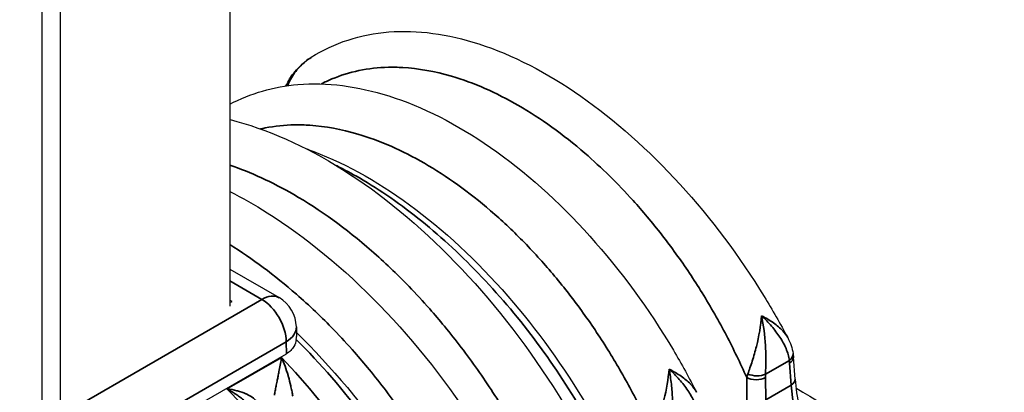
# Model space of a CAD drawing. Header units: millimetres. Extents: x 399 to 6233, y -1870 to 1602.
# Tile 17 of 256: x 947 to 1095, y 1392 to 1449. Entities that reach past the tile are written whole.
import ezdxf

# ---------------------------------------------------------------- set-up
doc = ezdxf.new("R2010")
doc.units = ezdxf.units.MM
doc.layers.add('可見 (ISO)', color=7, linetype='Continuous', lineweight=25)
doc.layers.add('窄部可見 (ISO)', color=7, linetype='Continuous', lineweight=35)

# ---------------------------------------------------------------- blocks, each defined once
blk = doc.blocks.new('CHS2C-S40外觀(4x放大)')
at = {"layer": '可見 (ISO)'}
for p, q in [((48.97, 389.75), (48.97, 330.47)), ((20.69, 375.05), (20.69, 315.77)), ((23.52, 315.77), (23.52, 375.05)), ((48.97, 336.02), (56.4, 331.74)), ((49.32, 331.18), (48.97, 331.38)), ((48.97, 330.98), (49.32, 331.18)), ((59, 327.33), (59.03, 325.89)), ((25.05, 304.56), (57.51, 323.3)), ((134.07, 319.48), (133.82, 322.8)), ((57.51, 320.78), (57.51, 320.78)), ((58.07, 321.36), (58.07, 321.36)), ((59.16, 320.16), (59.16, 320.16)), ((56.04, 318.92), (56.04, 318.91)), ((119.24, 317.49), (119.24, 317.49))]:
    blk.add_line(p, q, dxfattribs=at)
blk.add_arc((53.8, 327.23), 5.2, 1.0503, 60, dxfattribs=at)
for points, knots in [([(61.24, 367.89), (64.69, 370.09), (68.71, 371.37), (77.2, 372.05), (81.81, 371.41), (91.5, 368.28), (96.73, 365.59), (106.95, 358.46), (112.06, 353.92), (121.38, 343.71), (125.71, 337.94), (130.66, 329.88), (131.84, 327.81), (132.95, 325.73)], [0, 0, 0, 0, 0.476839, 0.476839, 0.966912, 0.966912, 1.499156, 1.499156, 2.038492, 2.038492, 2.56946, 2.56946, 2.747765, 2.747765, 2.747765, 2.747765]), ([(57.43, 363.58), (57.48, 363.7), (57.54, 363.82), (57.92, 364.58), (58.32, 365.18), (59.47, 366.56), (60.31, 367.29), (61.22, 367.88)], [0.0658277, 0.0658277, 0.0658277, 0.0658277, 0.0767112, 0.0767112, 0.135846, 0.135846, 0.2261444, 0.2261444, 0.2261444, 0.2261444]), ([(48.97, 360.82), (52.11, 362.49), (55.61, 363.49), (63.59, 364.17), (68.25, 363.55), (77.98, 360.48), (83.19, 357.83), (93.4, 350.74), (98.51, 346.17), (107.8, 335.84), (112.1, 329.97), (116.98, 321.75), (118.15, 319.63), (119.24, 317.49)], [0.072638, 0.072638, 0.072638, 0.072638, 0.477563, 0.477563, 0.963546, 0.963546, 1.491031, 1.491031, 2.03319, 2.03319, 2.569478, 2.569478, 2.750169, 2.750169, 2.750169, 2.750169]), ([(48.97, 358.52), (48.99, 358.52), (49, 358.52), (54.56, 357.12), (60.32, 354.57), (71.75, 347.37), (77.56, 342.58), (88.26, 331.54), (93.29, 325.13), (100.37, 314.08), (102.88, 309.59), (105.06, 305.05)], [1.08581, 1.08581, 1.08581, 1.08581, 1.087455, 1.087455, 1.673022, 1.673022, 2.280352, 2.280352, 2.884446, 2.884446, 3.265747, 3.265747, 3.265747, 3.265747]), ([(60.43, 354.16), (60.84, 354.02), (61.24, 353.87), (66.72, 351.79), (71.96, 348.8), (82.1, 341.14), (87.13, 336.34), (96, 325.91), (100, 320.21), (103.42, 314.3)], [0.9644, 0.9644, 0.9644, 0.9644, 1.007323, 1.007323, 1.54291, 1.54291, 2.085225, 2.085225, 2.597449, 2.597449, 2.597449, 2.597449]), ([(48.97, 347.7), (50.85, 346.75), (52.73, 345.69), (60.41, 340.86), (66.22, 336.07), (76.93, 325.03), (81.96, 318.62), (89.05, 307.56), (91.56, 303.07), (93.75, 298.52)], [1.477959, 1.477959, 1.477959, 1.477959, 1.672237, 1.672237, 2.279577, 2.279577, 2.883685, 2.883685, 3.265766, 3.265766, 3.265766, 3.265766]), ([(59.01, 326.5), (64.27, 321.35), (69.3, 315.35), (76.37, 305.09), (78.85, 301.04), (81.08, 296.92)], [0.013835, 0.013835, 0.013835, 0.013835, 0.6001634, 0.6001634, 0.9525614, 0.9525614, 0.9525614, 0.9525614]), ([(58.99, 325.44), (58.94, 325.08), (58.83, 324.73), (58.38, 323.95), (57.98, 323.57), (57.51, 323.3)], [-0.48600082, -0.48600082, -0.48600082, -0.48600082, -0.45121155, -0.45121155, -0.40160969, -0.40160969, -0.40160969, -0.40160969]), ([(-46.67, 314.54), (-42.98, 317.42), (-38.58, 319.32), (-29.18, 320.92), (-24.06, 320.62), (-13.34, 317.94), (-7.59, 315.38), (3.84, 308.2), (9.65, 303.41), (20.36, 292.37), (25.39, 285.96), (32.48, 274.9), (34.99, 270.41), (37.18, 265.86)], [0, 0, 0, 0, 0.540203, 0.540203, 1.086729, 1.086729, 1.672237, 1.672237, 2.279577, 2.279577, 2.883685, 2.883685, 3.265766, 3.265766, 3.265766, 3.265766]), ([(134.07, 319.48), (134.28, 316.81), (134.86, 313.88), (136.52, 308.48), (137.51, 305.99), (138.69, 303.55)], [0, 0, 0, 0, 0.2532327, 0.2532327, 0.4598525, 0.4598525, 0.4598525, 0.4598525])]:
    blk.add_open_spline(points, degree=3, knots=knots, dxfattribs=at)
for points in [[(61.24, 367.89), (61.23, 367.89), (61.22, 367.88), (61.22, 367.88)], [(58.99, 325.44), (59.02, 325.6), (59.03, 325.75), (59.03, 325.89)], [(132.95, 325.73), (133.35, 324.98), (133.65, 324.16), (133.76, 323.32)], [(133.76, 323.32), (133.79, 323.15), (133.81, 322.97), (133.82, 322.8)], [(134.2, 318.18), (145.49, 311.34), (155.99, 304.04), (165.56, 296.39)]]:
    blk.add_open_spline(points, degree=3, dxfattribs=at)
at = {"layer": '窄部可見 (ISO)'}
for p, q in [((66.24, 365.33), (66.24, 365.33)), ((53.8, 331.48), (48.97, 334.27)), ((21.4, 312.77), (53.8, 331.48)), ((57.48, 325.11), (25.08, 306.41)), ((57.51, 323.3), (57.48, 325.11)), ((48.56, 318.01), (56.77, 322.75)), ((133.2, 322.29), (129.62, 320.22)), ((133.49, 318.57), (133.24, 321.89)), ((126.82, 316.32), (126.78, 319.7)), ((129.61, 319.72), (129.65, 316.35)), ((129.65, 316.35), (133.49, 318.57)), ((133.56, 317.83), (133.56, 317.83))]:
    blk.add_line(p, q, dxfattribs=at)
for centre, major_axis, ratio, start_param, end_param in [((63.6, 363.72), (-1.07, 1.69), 0.837543, 4.851658, 4.85168), ((53.8, 327.23), (2.6, 4.5), 0.57735, 0, 0.785398), ((53.8, 327.23), (-2.6, 4.5), 0.57735, 3.926991, 5.497787), ((53.8, 327.23), (5.2, 0.1), 0.589315, 5.487094, 6.283185), ((124.9, 326.53), (3.26, -5.69), 0.510542, 1.255744, 1.25579), ((127.84, 322.97), (1.99, 0.15), 0.586285, 0.385248, 0.385354), ((131.78, 323.05), (1.98, 0.27), 0.619685, 5.418575, 6.283041), ((127.57, 318.26), (3.8, 7.08), 0.597148, 5.531767, 5.594974), ((128.21, 320.98), (-2, 0.1), 0.499641, 0.919019, 2.380985), ((135.27, 322.85), (-3.79, -7.05), 0.597148, 5.385212, 5.459147), ((111.13, 318.53), (3.1, -5.78), 0.527143, 1.331964, 1.332049), ((132.08, 319.33), (1.99, 0.15), 0.586285, 5.454381, 6.283185), ((156.06, 306.4), (-17.26, 26.97), 0.544401, 0.795421, 1.357491)]:
    blk.add_ellipse(centre, major_axis=major_axis, ratio=ratio, start_param=start_param, end_param=end_param, dxfattribs=at)
for points, knots in [([(61.22, 367.88), (60.65, 367.51), (60.13, 367.09), (59.12, 366.08), (58.65, 365.48), (58.04, 364.44), (57.85, 364.04), (57.69, 363.62)], [0.000058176, 0.000058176, 0.000058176, 0.000058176, 0.000584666, 0.000584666, 0.001180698, 0.001180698, 0.001530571, 0.001530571, 0.001530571, 0.001530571]), ([(126.78, 319.7), (125.83, 321.85), (124.8, 324), (123.74, 326.03), (122.6, 328.2), (121.37, 330.36), (120.08, 332.45), (118.83, 334.47), (117.52, 336.43), (116.13, 338.34), (114.75, 340.26), (113.29, 342.13), (111.81, 343.9), (111.11, 344.73), (110.4, 345.54), (109.69, 346.34), (107.37, 348.91), (104.94, 351.28), (102.43, 353.46), (99.14, 356.3), (95.81, 358.7), (92.43, 360.65), (89.05, 362.6), (85.7, 364.06), (82.37, 365.04), (79.83, 365.78), (77.38, 366.22), (75.01, 366.36), (74.28, 366.4), (73.56, 366.41), (72.85, 366.39), (71.33, 366.36), (69.84, 366.19), (68.41, 365.9), (66.99, 365.6), (65.63, 365.18), (64.34, 364.63), (63.81, 364.4), (63.28, 364.16), (62.77, 363.89)], [0.0297443, 0.0297443, 0.0297443, 0.0297443, 0.0865259, 0.0865259, 0.0865259, 0.1473087, 0.1473087, 0.1473087, 0.2060909, 0.2060909, 0.2060909, 0.2648731, 0.2648731, 0.2648731, 0.2926242, 0.2926242, 0.2926242, 0.3824374, 0.3824374, 0.3824374, 0.5, 0.5, 0.5, 0.6175662, 0.6175662, 0.6175662, 0.7073868, 0.7073868, 0.7073868, 0.7351305, 0.7351305, 0.7351305, 0.7939127, 0.7939127, 0.7939127, 0.8526949, 0.8526949, 0.8526949, 0.876851, 0.876851, 0.876851, 0.876851]), ([(112.64, 311.15), (111.63, 313.42), (110.53, 315.68), (109.4, 317.81), (108.3, 319.87), (107.12, 321.91), (105.89, 323.89), (104.63, 325.91), (103.31, 327.87), (101.92, 329.78), (100.54, 331.68), (99.07, 333.56), (97.59, 335.31), (96.86, 336.18), (96.12, 337.02), (95.36, 337.85), (94.6, 338.69), (93.82, 339.51), (93.04, 340.31), (91.48, 341.89), (89.87, 343.39), (88.24, 344.8), (84.96, 347.62), (81.64, 350.01), (78.28, 351.95), (74.91, 353.89), (71.58, 355.35), (68.27, 356.33), (65.78, 357.07), (63.36, 357.52), (61.04, 357.67), (60.27, 357.72), (59.51, 357.74), (58.76, 357.73), (57.25, 357.7), (55.75, 357.54), (54.32, 357.26), (54.09, 357.21), (53.85, 357.16), (53.62, 357.11)], [0.0294093, 0.0294093, 0.0294093, 0.0294093, 0.089244, 0.089244, 0.089244, 0.1470574, 0.1470574, 0.1470574, 0.2058814, 0.2058814, 0.2058814, 0.2647055, 0.2647055, 0.2647055, 0.2938656, 0.2938656, 0.2938656, 0.3235296, 0.3235296, 0.3235296, 0.3823536, 0.3823536, 0.3823536, 0.5, 0.5, 0.5, 0.6176498, 0.6176498, 0.6176498, 0.7061501, 0.7061501, 0.7061501, 0.735298, 0.735298, 0.735298, 0.794122, 0.794122, 0.794122, 0.8038298, 0.8038298, 0.8038298, 0.8038298]), ([(98.48, 298.8), (97.53, 301.07), (96.5, 303.32), (95.43, 305.49), (95.26, 305.84), (95.08, 306.2), (94.9, 306.55), (93.62, 309.08), (92.24, 311.55), (90.8, 313.94), (89.37, 316.33), (87.85, 318.65), (86.26, 320.9), (84.68, 323.15), (83.01, 325.34), (81.29, 327.44), (80.56, 328.32), (79.82, 329.19), (79.07, 330.04), (78.05, 331.2), (77.01, 332.32), (75.96, 333.41), (74.13, 335.3), (72.25, 337.09), (70.32, 338.77), (66.47, 342.14), (62.56, 344.97), (58.6, 347.26), (55.37, 349.12), (52.16, 350.59), (48.97, 351.68)], [0.026741, 0.026741, 0.026741, 0.026741, 0.0775937, 0.0775937, 0.0775937, 0.0858987, 0.0858987, 0.0858987, 0.1450564, 0.1450564, 0.1450564, 0.2042141, 0.2042141, 0.2042141, 0.2633718, 0.2633718, 0.2633718, 0.2884178, 0.2884178, 0.2884178, 0.3225295, 0.3225295, 0.3225295, 0.3816871, 0.3816871, 0.3816871, 0.5, 0.5, 0.5, 0.5964648, 0.5964648, 0.5964648, 0.5964648]), ([(102.56, 313.75), (100.34, 317.6), (97.9, 321.34), (95.27, 324.88), (92.65, 328.42), (89.85, 331.76), (86.93, 334.84), (84.02, 337.92), (80.98, 340.74), (77.88, 343.24), (74.79, 345.74), (71.64, 347.92), (68.49, 349.74), (67.33, 350.41), (66.17, 351.03), (65.02, 351.6)], [2.3343029, 2.3343029, 2.3343029, 2.3343029, 2.5361254, 2.5361254, 2.5361254, 2.7379478, 2.7379478, 2.7379478, 2.9397702, 2.9397702, 2.9397702, 3.1415927, 3.1415927, 3.1415927, 3.216058, 3.216058, 3.216058, 3.216058]), ([(87.16, 292.27), (86.21, 294.54), (85.19, 296.79), (84.12, 298.96), (83.94, 299.31), (83.76, 299.67), (83.58, 300.02), (82.3, 302.55), (80.93, 305.02), (79.49, 307.41), (78.05, 309.8), (76.54, 312.12), (74.95, 314.37), (73.36, 316.62), (71.69, 318.81), (69.97, 320.9), (69.24, 321.79), (68.5, 322.66), (67.76, 323.51), (66.74, 324.66), (65.7, 325.79), (64.65, 326.88), (62.82, 328.77), (60.94, 330.56), (59.01, 332.24), (55.71, 335.13), (52.36, 337.62), (48.97, 339.71)], [0.0267397, 0.0267397, 0.0267397, 0.0267397, 0.0775919, 0.0775919, 0.0775919, 0.0858976, 0.0858976, 0.0858976, 0.1450554, 0.1450554, 0.1450554, 0.2042133, 0.2042133, 0.2042133, 0.2633711, 0.2633711, 0.2633711, 0.2884173, 0.2884173, 0.2884173, 0.322529, 0.322529, 0.322529, 0.3816868, 0.3816868, 0.3816868, 0.4831611, 0.4831611, 0.4831611, 0.4831611]), ([(126.95, 320.25), (127.16, 320.83), (127.39, 321.5), (127.62, 322.2), (127.84, 322.9), (128.06, 323.65), (128.25, 324.41), (128.63, 325.93), (128.92, 327.52), (129, 329.01)], [0, 0, 0, 0, 0.00059497, 0.00059497, 0.00059497, 0.001189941, 0.001189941, 0.001189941, 0.002379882, 0.002379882, 0.002379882, 0.002379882]), ([(129, 329.01), (129.66, 328.68), (130.27, 328.32), (131.35, 327.56), (131.82, 327.17), (132.51, 326.42), (132.77, 326.08), (132.95, 325.73)], [-0.000011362, -0.000011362, -0.000011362, -0.000011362, 0.000587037, 0.000587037, 0.001185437, 0.001185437, 0.00164632, 0.00164632, 0.00164632, 0.00164632]), ([(133.2, 322.29), (133.13, 322.89), (132.95, 323.48), (132.71, 324.06), (132.47, 324.65), (132.15, 325.23), (131.78, 325.78), (131.41, 326.34), (130.99, 326.89), (130.52, 327.43), (130.06, 327.97), (129.54, 328.5), (129, 329.01)], [0, 0, 0, 0, 0.000570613, 0.000570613, 0.000570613, 0.001141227, 0.001141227, 0.001141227, 0.00171184, 0.00171184, 0.00171184, 0.002282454, 0.002282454, 0.002282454, 0.002282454]), ([(129, 329.01), (129.33, 327.56), (129.52, 326.04), (129.61, 324.55), (129.65, 323.81), (129.67, 323.05), (129.67, 322.33), (129.66, 321.59), (129.64, 320.89), (129.62, 320.22)], [-0.000011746, -0.000011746, -0.000011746, -0.000011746, 0.001125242, 0.001125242, 0.001125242, 0.001698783, 0.001698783, 0.001698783, 0.002277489, 0.002277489, 0.002277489, 0.002277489]), ([(80.38, 296.42), (77.21, 302.31), (73.5, 308.1), (69.42, 313.45), (66.13, 317.77), (62.61, 321.82), (58.99, 325.44)], [2.2837463, 2.2837463, 2.2837463, 2.2837463, 2.5578984, 2.5578984, 2.5578984, 2.7796728, 2.7796728, 2.7796728, 2.7796728]), ([(55.71, 317.05), (55.73, 317.26), (55.77, 317.48), (55.81, 317.71), (55.85, 317.94), (55.9, 318.19), (55.95, 318.43), (55.96, 318.48), (55.96, 318.52), (55.97, 318.57), (56.03, 318.83), (56.08, 319.08), (56.13, 319.34), (56.17, 319.54), (56.21, 319.74), (56.25, 319.94), (56.26, 319.99), (56.27, 320.04), (56.28, 320.08), (56.33, 320.33), (56.38, 320.57), (56.42, 320.8), (56.56, 321.5), (56.68, 322.16), (56.77, 322.75)], [0, 0, 0, 0, 0.000176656, 0.000176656, 0.000176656, 0.000361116, 0.000361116, 0.000361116, 0.000395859, 0.000395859, 0.000395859, 0.000593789, 0.000593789, 0.000593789, 0.000753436, 0.000753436, 0.000753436, 0.000791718, 0.000791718, 0.000791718, 0.000989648, 0.000989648, 0.000989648, 0.001583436, 0.001583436, 0.001583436, 0.001583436]), ([(56.77, 322.75), (60.56, 318.77), (64.21, 314.3), (67.56, 309.52), (70.95, 304.69), (74.04, 299.53), (76.69, 294.29)], [0.3798324, 0.3798324, 0.3798324, 0.3798324, 0.617412, 0.617412, 0.617412, 0.8578464, 0.8578464, 0.8578464, 0.8578464]), ([(56.77, 322.75), (57.14, 321.91), (57.47, 320.98), (57.76, 320), (57.77, 319.94), (57.79, 319.89), (57.8, 319.83), (57.93, 319.39), (58.05, 318.93), (58.15, 318.47), (58.17, 318.41), (58.18, 318.36), (58.19, 318.3), (58.25, 318.06), (58.3, 317.81), (58.35, 317.57), (58.39, 317.35), (58.43, 317.13), (58.47, 316.91)], [-0.00000792, -0.00000792, -0.00000792, -0.00000792, 0.000796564, 0.000796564, 0.000796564, 0.000840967, 0.000840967, 0.000840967, 0.001198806, 0.001198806, 0.001198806, 0.001242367, 0.001242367, 0.001242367, 0.001429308, 0.001429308, 0.001429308, 0.001601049, 0.001601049, 0.001601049, 0.001601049]), ([(133.24, 321.89), (133.61, 322.12), (133.82, 322.44), (133.82, 322.74), (133.82, 322.76), (133.82, 322.78), (133.82, 322.8)], [0, 0, 0, 0, 0.5, 0.5, 0.5, 0.5282587, 0.5282587, 0.5282587, 0.5282587]), ([(112.95, 312.14), (113.41, 313.36), (113.93, 314.86), (114.32, 316.38), (114.71, 317.91), (114.99, 319.49), (115.1, 320.98)], [0, 0, 0, 0, 0.00119489, 0.00119489, 0.00119489, 0.002389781, 0.002389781, 0.002389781, 0.002389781]), ([(115.1, 320.98), (115.42, 320.82), (115.74, 320.64), (116.05, 320.46), (116.35, 320.28), (116.64, 320.1), (116.91, 319.91), (117.44, 319.54), (117.91, 319.16), (118.3, 318.75), (118.32, 318.74), (118.33, 318.73), (118.34, 318.71), (118.72, 318.32), (119.02, 317.91), (119.24, 317.49)], [-0.00001134, -0.00001134, -0.00001134, -0.00001134, 0.00028763, 0.00028763, 0.00028763, 0.0005866, 0.0005866, 0.0005866, 0.001165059, 0.001165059, 0.001165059, 0.001184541, 0.001184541, 0.001184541, 0.001737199, 0.001737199, 0.001737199, 0.001737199]), ([(119.39, 314.31), (119.3, 314.91), (119.12, 315.5), (118.87, 316.08), (118.62, 316.65), (118.29, 317.23), (117.92, 317.78), (117.54, 318.34), (117.12, 318.88), (116.64, 319.42), (116.17, 319.95), (115.64, 320.48), (115.1, 320.98)], [0, 0, 0, 0, 0.000572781, 0.000572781, 0.000572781, 0.001145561, 0.001145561, 0.001145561, 0.001718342, 0.001718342, 0.001718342, 0.002291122, 0.002291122, 0.002291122, 0.002291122]), ([(115.1, 320.98), (115.24, 320.24), (115.36, 319.48), (115.44, 318.72), (115.52, 317.97), (115.58, 317.23), (115.6, 316.48), (115.63, 315.72), (115.63, 314.96), (115.61, 314.22), (115.59, 313.48), (115.55, 312.76), (115.51, 312.07)], [-0.000011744, -0.000011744, -0.000011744, -0.000011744, 0.000565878, 0.000565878, 0.000565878, 0.001135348, 0.001135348, 0.001135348, 0.001714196, 0.001714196, 0.001714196, 0.002298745, 0.002298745, 0.002298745, 0.002298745]), ([(126.78, 319.69), (126.78, 319.7), (126.78, 319.7), (126.78, 319.7), (126.78, 319.71), (126.79, 319.72), (126.79, 319.73), (126.79, 319.74), (126.8, 319.75), (126.8, 319.76), (126.81, 319.78), (126.81, 319.8), (126.82, 319.83), (126.83, 319.87), (126.85, 319.92), (126.86, 319.97), (126.89, 320.06), (126.92, 320.15), (126.95, 320.25)], [0.0000006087, 0.0000006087, 0.0000006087, 0.0000006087, 0.0000007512, 0.0000007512, 0.0000007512, 0.0000109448, 0.0000109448, 0.0000109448, 0.0000230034, 0.0000230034, 0.0000230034, 0.0000471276, 0.0000471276, 0.0000471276, 0.0000954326, 0.0000954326, 0.0000954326, 0.0001925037, 0.0001925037, 0.0001925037, 0.0001925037]), ([(129.61, 319.72), (129.24, 319.51), (128.72, 319.39), (128.2, 319.39), (127.67, 319.39), (127.15, 319.5), (126.78, 319.7)], [0, 0, 0, 0, 0.5, 0.5, 0.5, 1, 1, 1, 1]), ([(69.07, 289.89), (66.29, 295.06), (63.09, 300.14), (59.59, 304.92), (56.14, 309.65), (52.41, 314.07), (48.56, 318.01)], [2.2837463, 2.2837463, 2.2837463, 2.2837463, 2.5241806, 2.5241806, 2.5241806, 2.7617603, 2.7617603, 2.7617603, 2.7617603]), ([(52.19, 315.31), (51.93, 315.59), (51.65, 315.86), (51.36, 316.11), (51.31, 316.15), (51.27, 316.19), (51.22, 316.23), (51.02, 316.4), (50.81, 316.56), (50.6, 316.72), (50.41, 316.86), (50.22, 317), (50.02, 317.13), (49.88, 317.22), (49.74, 317.31), (49.6, 317.4), (49.43, 317.51), (49.26, 317.61), (49.09, 317.72), (48.91, 317.82), (48.74, 317.92), (48.56, 318.01)], [0.000465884, 0.000465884, 0.000465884, 0.000465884, 0.000761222, 0.000761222, 0.000761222, 0.000806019, 0.000806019, 0.000806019, 0.001007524, 0.001007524, 0.001007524, 0.001183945, 0.001183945, 0.001183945, 0.001309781, 0.001309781, 0.001309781, 0.001460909, 0.001460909, 0.001460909, 0.001612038, 0.001612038, 0.001612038, 0.001612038]), ([(48.56, 318.01), (49.07, 317.95), (49.57, 317.85), (50.05, 317.73), (50.08, 317.72), (50.1, 317.72), (50.13, 317.71), (50.58, 317.59), (51.01, 317.45), (51.41, 317.27), (51.45, 317.26), (51.5, 317.24), (51.54, 317.22), (51.91, 317.05), (52.27, 316.84), (52.56, 316.59), (52.58, 316.57), (52.61, 316.55), (52.64, 316.52), (52.78, 316.39), (52.91, 316.25), (53, 316.09), (53.1, 315.93), (53.16, 315.77), (53.19, 315.59)], [-0.000006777, -0.000006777, -0.000006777, -0.000006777, 0.000388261, 0.000388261, 0.000388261, 0.000410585, 0.000410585, 0.000410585, 0.000783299, 0.000783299, 0.000783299, 0.000821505, 0.000821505, 0.000821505, 0.001178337, 0.001178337, 0.001178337, 0.00121301, 0.00121301, 0.00121301, 0.001397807, 0.001397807, 0.001397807, 0.001573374, 0.001573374, 0.001573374, 0.001573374])]:
    blk.add_open_spline(points, degree=3, knots=knots, dxfattribs=at)

msp = doc.modelspace()

# ---------------------------------------------------------------- block references
msp.add_blockref('CHS2C-S40外觀(4x放大)', (929.581, 1074.992))

doc.saveas('drawing.dxf')
